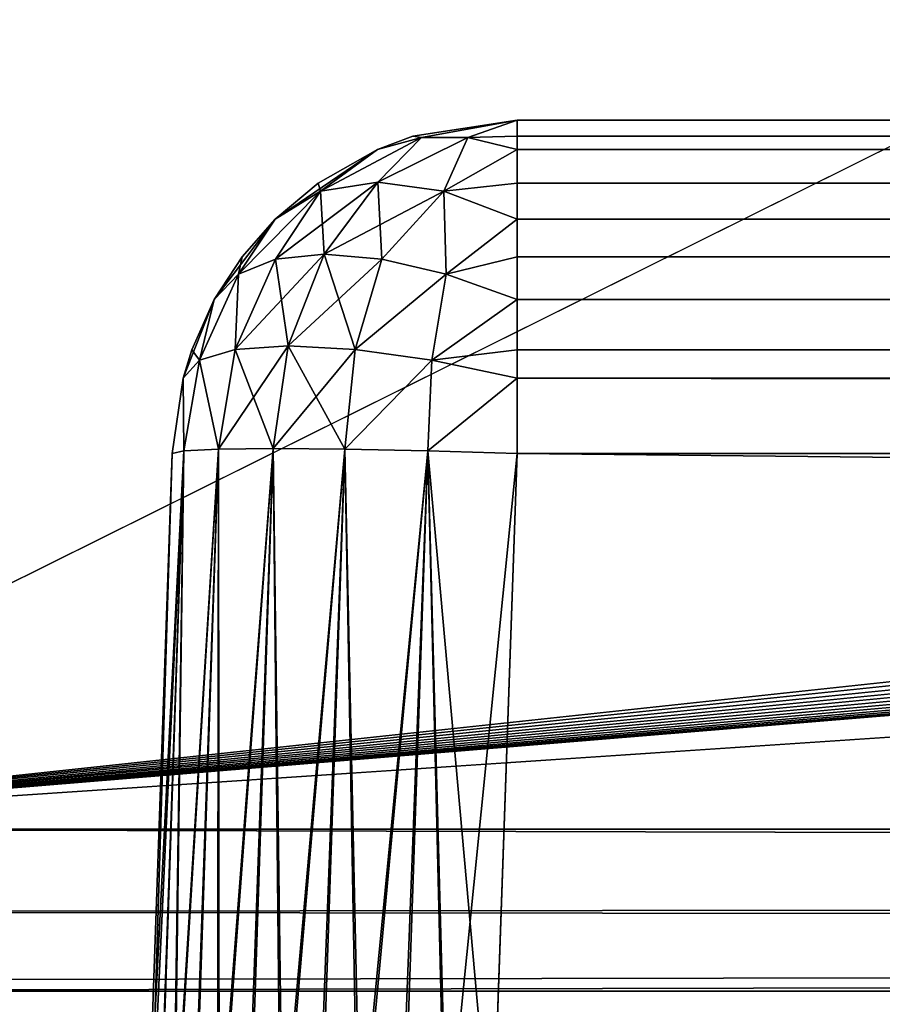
# Model space of a CAD drawing. Header units: millimetres. Extents: x -55 to 55, y -4 to 85.
# Tile 22 of 256: x -49.62 to -48.37, y -3.28 to -1.85. Entities that reach past the tile are written whole.
import ezdxf

# ---------------------------------------------------------------- set-up
doc = ezdxf.new("R2010")
doc.units = ezdxf.units.MM
doc.header["$LTSCALE"] = 116.785152
for name, color, linetype in [('1', 7, 'CONTINUOUS'), ('20', 7, 'CONTINUOUS'), ('22', 7, 'CONTINUOUS'), ('293', 7, 'CONTINUOUS'), ('296', 7, 'CONTINUOUS'), ('297', 7, 'CONTINUOUS'), ('298', 7, 'CONTINUOUS'), ('299', 7, 'CONTINUOUS'), ('303', 7, 'CONTINUOUS'), ('304', 7, 'CONTINUOUS'), ('31', 7, 'CONTINUOUS'), ('32', 7, 'CONTINUOUS'), ('33', 7, 'CONTINUOUS'), ('857', 7, 'CONTINUOUS'), ('867', 7, 'CONTINUOUS')]:
    doc.layers.add(name, color=color, linetype=linetype)

msp = doc.modelspace()

# ---------------------------------------------------------------- linework, layer by layer
at = {"layer": '1', "color": 7, "linetype": 'CONTINUOUS'}
for points in [[(-35.9038, -2, 38.1126), (-35.3553, -2, 38.1666), (-48.8973, -2, 48.8973), (-35.9038, -2, 38.1126)], [(-36.4312, -2, 37.9526), (-35.9038, -2, 38.1126), (-48.8973, -2, 48.8973), (-36.4312, -2, 37.9526)], [(-36.9173, -2, 37.6928), (-36.4312, -2, 37.9526), (-48.8973, -2, 48.8973), (-36.9173, -2, 37.6928)], [(-37.3433, -2, 37.3431), (-36.9173, -2, 37.6928), (-48.8973, -2, 48.8973), (-37.3433, -2, 37.3431)], [(-37.6929, -2, 36.9171), (-37.3433, -2, 37.3431), (-48.8973, -2, 48.8973), (-37.6929, -2, 36.9171)], [(-37.9527, -2, 36.431), (-37.6929, -2, 36.9171), (-48.8973, -2, 48.8973), (-37.9527, -2, 36.431)], [(-38.1126, -2, 35.9036), (-37.9527, -2, 36.431), (-48.8973, -2, 48.8973), (-38.1126, -2, 35.9036)], [(-35.3553, -2, 38.1666), (-34.8069, -2, 38.1126), (-48.8973, -2, 48.8973), (-35.3553, -2, 38.1666)], [(32.584, -2, 38.6579), (33.1996, -2, 39.089), (-48.8973, -2, 48.8973), (32.584, -2, 38.6579)], [(32.0526, -2, 38.1265), (32.584, -2, 38.6579), (-48.8973, -2, 48.8973), (32.0526, -2, 38.1265)], [(31.6216, -2, 37.5108), (32.0526, -2, 38.1265), (-48.8973, -2, 48.8973), (31.6216, -2, 37.5108)], [(31.304, -2, 36.8297), (31.6216, -2, 37.5108), (-48.8973, -2, 48.8973), (31.304, -2, 36.8297)], [(31.1095, -2, 36.1038), (31.304, -2, 36.8297), (-48.8973, -2, 48.8973), (31.1095, -2, 36.1038)], [(-38.1666, -2, 35.3553), (-38.1126, -2, 35.9036), (-48.8973, -2, 48.8973), (-38.1666, -2, 35.3553)], [(33.1996, -2, 39.089), (33.8808, -2, 39.4066), (-48.8973, -2, 48.8973), (33.1996, -2, 39.089)], [(35.3553, -2, 39.6666), (36.104, -2, 39.6011), (-48.8973, -2, 48.8973), (35.3553, -2, 39.6666)], [(-48.8973, -2, 48.8973), (36.104, -2, 39.6011), (48.8973, -2, 48.8973), (-48.8973, -2, 48.8973)], [(34.6067, -2, 39.6011), (35.3553, -2, 39.6666), (-48.8973, -2, 48.8973), (34.6067, -2, 39.6011)], [(33.8808, -2, 39.4066), (34.6067, -2, 39.6011), (-48.8973, -2, 48.8973), (33.8808, -2, 39.4066)], [(-34.2795, -2, 37.9526), (-33.7934, -2, 37.6928), (-48.8973, -2, 48.8973), (-34.2795, -2, 37.9526)], [(-33.7934, -2, 37.6928), (-2.8113, -2, 25), (-48.8973, -2, 48.8973), (-33.7934, -2, 37.6928)], [(-34.8069, -2, 38.1126), (-34.2795, -2, 37.9526), (-48.8973, -2, 48.8973), (-34.8069, -2, 38.1126)], [(-2.8113, -2, 25), (-2.7573, -2, 25.5483), (-48.8973, -2, 48.8973), (-2.8113, -2, 25)], [(0.5485, -2, 27.7572), (1.0759, -2, 27.5972), (-48.8973, -2, 48.8973), (0.5485, -2, 27.7572)], [(0, -2, 27.8113), (0.5485, -2, 27.7572), (-48.8973, -2, 48.8973), (0, -2, 27.8113)], [(-0.5485, -2, 27.7572), (0, -2, 27.8113), (-48.8973, -2, 48.8973), (-0.5485, -2, 27.7572)], [(-1.0759, -2, 27.5972), (-0.5485, -2, 27.7572), (-48.8973, -2, 48.8973), (-1.0759, -2, 27.5972)], [(-1.5619, -2, 27.3374), (-1.0759, -2, 27.5972), (-48.8973, -2, 48.8973), (-1.5619, -2, 27.3374)], [(-1.9879, -2, 26.9878), (-1.5619, -2, 27.3374), (-48.8973, -2, 48.8973), (-1.9879, -2, 26.9878)], [(-2.3376, -2, 26.5617), (-1.9879, -2, 26.9878), (-48.8973, -2, 48.8973), (-2.3376, -2, 26.5617)], [(-2.5973, -2, 26.0757), (-2.3376, -2, 26.5617), (-48.8973, -2, 48.8973), (-2.5973, -2, 26.0757)], [(-2.7573, -2, 25.5483), (-2.5973, -2, 26.0757), (-48.8973, -2, 48.8973), (-2.7573, -2, 25.5483)], [(-37.511, -2, -39.089), (-38.1267, -2, -38.6579), (-48.8973, -2, -48.8973), (-37.511, -2, -39.089)], [(-38.1267, -2, -38.6579), (-38.658, -2, -38.1265), (-48.8973, -2, -48.8973), (-38.1267, -2, -38.6579)], [(-38.658, -2, -38.1265), (-39.0891, -2, -37.5108), (-48.8973, -2, -48.8973), (-38.658, -2, -38.1265)], [(-39.0891, -2, -37.5108), (-39.4067, -2, -36.8297), (-48.8973, -2, -48.8973), (-39.0891, -2, -37.5108)], [(-39.6666, -2, -35.3553), (-39.6011, -2, -34.6069), (-48.8973, -2, 48.8973), (-39.6666, -2, -35.3553)], [(-39.6011, -2, -36.1038), (-39.6666, -2, -35.3553), (-48.8973, -2, 48.8973), (-39.6011, -2, -36.1038)], [(31.0441, -2, 35.3553), (31.1095, -2, 36.1038), (-48.8973, -2, 48.8973), (31.0441, -2, 35.3553)], [(1.0759, -2, 27.5972), (31.0441, -2, 35.3553), (-48.8973, -2, 48.8973), (1.0759, -2, 27.5972)], [(-39.0891, -2, -33.1998), (-38.658, -2, -32.5842), (-48.8973, -2, 48.8973), (-39.0891, -2, -33.1998)], [(-39.6011, -2, -36.1038), (-48.8973, -2, 48.8973), (-48.8973, -2, -48.8973), (-39.6011, -2, -36.1038)], [(-38.658, -2, -32.5842), (-38.1666, -2, 35.3553), (-48.8973, -2, 48.8973), (-38.658, -2, -32.5842)], [(-39.4067, -2, -33.881), (-39.0891, -2, -33.1998), (-48.8973, -2, 48.8973), (-39.4067, -2, -33.881)], [(-39.4067, -2, -36.8297), (-39.6011, -2, -36.1038), (-48.8973, -2, -48.8973), (-39.4067, -2, -36.8297)], [(-39.6011, -2, -34.6069), (-39.4067, -2, -33.881), (-48.8973, -2, 48.8973), (-39.6011, -2, -34.6069)], [(48.8973, -2, -48.8973), (-36.104, -2, -39.6011), (-48.8973, -2, -48.8973), (48.8973, -2, -48.8973)], [(-36.104, -2, -39.6011), (-36.8299, -2, -39.4066), (-48.8973, -2, -48.8973), (-36.104, -2, -39.6011)], [(-36.8299, -2, -39.4066), (-37.511, -2, -39.089), (-48.8973, -2, -48.8973), (-36.8299, -2, -39.4066)]]:
    msp.add_3dface(points, dxfattribs=at)
at = {"layer": '20', "color": 7, "linetype": 'CONTINUOUS'}
for points in [[(-50.9201, 18.8461, 51.9198), (-50.3474, -3.0262, 51.347), (-6.3066, 18.8461, 51.9198), (-50.9201, 18.8461, 51.9198)], [(-6.3066, 18.8461, 51.9198), (-50.3474, -3.0262, 51.347), (-6.2909, 1.6954, 51.4707), (-6.3066, 18.8461, 51.9198)], [(-6.2909, 1.6954, 51.4707), (-50.3474, -3.0262, 51.347), (-6.2823, 1.566, 51.4673), (-6.2909, 1.6954, 51.4707)], [(-6.2823, 1.566, 51.4673), (-50.3474, -3.0262, 51.347), (-6.2568, 1.4377, 51.4639), (-6.2823, 1.566, 51.4673)], [(-6.2568, 1.4377, 51.4639), (-50.3474, -3.0262, 51.347), (-6.2147, 1.3137, 51.4607), (-6.2568, 1.4377, 51.4639)], [(-6.2147, 1.3137, 51.4607), (-50.3474, -3.0262, 51.347), (-6.1568, 1.1964, 51.4576), (-6.2147, 1.3137, 51.4607)], [(-6.1568, 1.1964, 51.4576), (-50.3474, -3.0262, 51.347), (-6.0841, 1.0878, 51.4548), (-6.1568, 1.1964, 51.4576)], [(-6.0841, 1.0878, 51.4548), (-50.3474, -3.0262, 51.347), (-5.9978, 0.9895, 51.4522), (-6.0841, 1.0878, 51.4548)], [(-5.9978, 0.9895, 51.4522), (-50.3474, -3.0262, 51.347), (-5.8993, 0.9033, 51.4499), (-5.9978, 0.9895, 51.4522)], [(-5.8993, 0.9033, 51.4499), (-50.3474, -3.0262, 51.347), (-5.7905, 0.8307, 51.448), (-5.8993, 0.9033, 51.4499)], [(-5.7905, 0.8307, 51.448), (-50.3474, -3.0262, 51.347), (-5.6731, 0.7729, 51.4465), (-5.7905, 0.8307, 51.448)], [(-5.6731, 0.7729, 51.4465), (-50.3474, -3.0262, 51.347), (-5.5489, 0.7309, 51.4454), (-5.6731, 0.7729, 51.4465)], [(-5.5489, 0.7309, 51.4454), (-50.3474, -3.0262, 51.347), (-5.4204, 0.7054, 51.4448), (-5.5489, 0.7309, 51.4454)], [(-50.3474, -3.0262, 51.347), (50.3474, -3.0262, 51.347), (-5.4204, 0.7054, 51.4448), (-50.3474, -3.0262, 51.347)]]:
    msp.add_3dface(points, dxfattribs=at)
at = {"layer": '22', "color": 7, "linetype": 'CONTINUOUS'}
for points in [[(-50.3474, -3.0262, -51.347), (-50.9201, 18.8461, -51.9198), (-6.3066, 18.8461, -51.9198), (-50.3474, -3.0262, -51.347)], [(-6.2909, 1.6954, -51.4707), (-50.3474, -3.0262, -51.347), (-6.3066, 18.8461, -51.9198), (-6.2909, 1.6954, -51.4707)], [(-6.2823, 1.5659, -51.4673), (-50.3474, -3.0262, -51.347), (-6.2909, 1.6954, -51.4707), (-6.2823, 1.5659, -51.4673)], [(-6.2568, 1.4376, -51.4639), (-50.3474, -3.0262, -51.347), (-6.2823, 1.5659, -51.4673), (-6.2568, 1.4376, -51.4639)], [(-6.2146, 1.3136, -51.4607), (-50.3474, -3.0262, -51.347), (-6.2568, 1.4376, -51.4639), (-6.2146, 1.3136, -51.4607)], [(-6.1567, 1.1964, -51.4576), (-50.3474, -3.0262, -51.347), (-6.2146, 1.3136, -51.4607), (-6.1567, 1.1964, -51.4576)], [(-6.0841, 1.0878, -51.4548), (-50.3474, -3.0262, -51.347), (-6.1567, 1.1964, -51.4576), (-6.0841, 1.0878, -51.4548)], [(-5.9977, 0.9894, -51.4522), (-50.3474, -3.0262, -51.347), (-6.0841, 1.0878, -51.4548), (-5.9977, 0.9894, -51.4522)], [(-5.8992, 0.9032, -51.4499), (-50.3474, -3.0262, -51.347), (-5.9977, 0.9894, -51.4522), (-5.8992, 0.9032, -51.4499)], [(-5.7904, 0.8307, -51.448), (-50.3474, -3.0262, -51.347), (-5.8992, 0.9032, -51.4499), (-5.7904, 0.8307, -51.448)], [(-5.673, 0.7729, -51.4465), (-50.3474, -3.0262, -51.347), (-5.7904, 0.8307, -51.448), (-5.673, 0.7729, -51.4465)], [(-5.5488, 0.7308, -51.4454), (-50.3474, -3.0262, -51.347), (-5.673, 0.7729, -51.4465), (-5.5488, 0.7308, -51.4454)], [(-5.4203, 0.7054, -51.4448), (-50.3474, -3.0262, -51.347), (-5.5488, 0.7308, -51.4454), (-5.4203, 0.7054, -51.4448)], [(50.3474, -3.0262, -51.347), (-50.3474, -3.0262, -51.347), (5.4204, 0.7054, -51.4448), (50.3474, -3.0262, -51.347)], [(5.4204, 0.7054, -51.4448), (-50.3474, -3.0262, -51.347), (5.2906, 0.6969, -51.4445), (5.4204, 0.7054, -51.4448)], [(-5.2906, 0.6969, -51.4445), (-50.3474, -3.0262, -51.347), (-5.4203, 0.7054, -51.4448), (-5.2906, 0.6969, -51.4445)], [(5.2906, 0.6969, -51.4445), (-50.3474, -3.0262, -51.347), (-5.2906, 0.6969, -51.4445), (5.2906, 0.6969, -51.4445)]]:
    msp.add_3dface(points, dxfattribs=at)
at = {"layer": '293', "color": 7, "linetype": 'CONTINUOUS'}
for points in [[(-49.397, -2.4826, -48.8973), (-49.4286, -3.5197, -49.0016), (-49.3799, -2.4786, -49.0265), (-49.397, -2.4826, -48.8973)], [(-49.4286, -3.5197, -49.0016), (-49.4152, -3.5215, -49.0668), (-49.3799, -2.4786, -49.0265), (-49.4286, -3.5197, -49.0016)], [(-49.4152, -3.5215, -49.0668), (-49.3939, -3.5229, -49.1282), (-49.3799, -2.4786, -49.0265), (-49.4152, -3.5215, -49.0668)], [(-49.3939, -3.5229, -49.1282), (-49.3649, -3.5239, -49.1863), (-49.3299, -2.4762, -49.147), (-49.3939, -3.5229, -49.1282)], [(-49.3799, -2.4786, -49.0265), (-49.3939, -3.5229, -49.1282), (-49.3299, -2.4762, -49.147), (-49.3799, -2.4786, -49.0265)], [(-49.3649, -3.5239, -49.1863), (-49.3286, -3.5245, -49.24), (-49.3299, -2.4762, -49.147), (-49.3649, -3.5239, -49.1863)], [(-49.3299, -2.4762, -49.147), (-49.3286, -3.5245, -49.24), (-49.2504, -2.4753, -49.2504), (-49.3299, -2.4762, -49.147)], [(-49.3286, -3.5245, -49.24), (-49.2856, -3.5247, -49.2886), (-49.2504, -2.4753, -49.2504), (-49.3286, -3.5245, -49.24)], [(-49.2856, -3.5247, -49.2886), (-49.2366, -3.5244, -49.3312), (-49.2504, -2.4753, -49.2504), (-49.2856, -3.5247, -49.2886)], [(-49.2504, -2.4753, -49.2504), (-49.2366, -3.5244, -49.3312), (-49.147, -2.4762, -49.3299), (-49.2504, -2.4753, -49.2504)], [(-49.2366, -3.5244, -49.3312), (-49.1825, -3.5238, -49.3671), (-49.147, -2.4762, -49.3299), (-49.2366, -3.5244, -49.3312)], [(-49.1825, -3.5238, -49.3671), (-49.1242, -3.5228, -49.3956), (-49.147, -2.4762, -49.3299), (-49.1825, -3.5238, -49.3671)], [(-49.147, -2.4762, -49.3299), (-49.1242, -3.5228, -49.3956), (-49.0265, -2.4786, -49.3799), (-49.147, -2.4762, -49.3299)], [(-49.1242, -3.5228, -49.3956), (-49.0626, -3.5214, -49.4163), (-49.0265, -2.4786, -49.3799), (-49.1242, -3.5228, -49.3956)], [(-49.0626, -3.5214, -49.4163), (-48.9989, -3.5196, -49.4289), (-49.0265, -2.4786, -49.3799), (-49.0626, -3.5214, -49.4163)], [(-48.9335, -3.5174, -49.4331), (-48.8973, -2.4826, -49.397), (-49.0265, -2.4786, -49.3799), (-48.9335, -3.5174, -49.4331)], [(-48.9989, -3.5196, -49.4289), (-48.9335, -3.5174, -49.4331), (-49.0265, -2.4786, -49.3799), (-48.9989, -3.5196, -49.4289)], [(-49.397, -2.4826, -48.8973), (-49.4331, -3.5174, -48.9335), (-49.4286, -3.5197, -49.0016), (-49.397, -2.4826, -48.8973)]]:
    msp.add_3dface(points, dxfattribs=at)
at = {"layer": '296', "color": 7, "linetype": 'CONTINUOUS'}
for points in [[(-49.4289, -3.5196, 48.9989), (-49.4331, -3.5174, 48.9335), (-49.3799, -2.4786, 49.0265), (-49.4289, -3.5196, 48.9989)], [(-49.4331, -3.5174, 48.9335), (-49.397, -2.4826, 48.8973), (-49.3799, -2.4786, 49.0265), (-49.4331, -3.5174, 48.9335)], [(-49.4163, -3.5214, 49.0626), (-49.4289, -3.5196, 48.9989), (-49.3799, -2.4786, 49.0265), (-49.4163, -3.5214, 49.0626)], [(-49.3956, -3.5228, 49.1242), (-49.4163, -3.5214, 49.0626), (-49.3799, -2.4786, 49.0265), (-49.3956, -3.5228, 49.1242)], [(-49.3299, -2.4762, 49.147), (-49.3956, -3.5228, 49.1242), (-49.3799, -2.4786, 49.0265), (-49.3299, -2.4762, 49.147)], [(-49.3671, -3.5238, 49.1825), (-49.3956, -3.5228, 49.1242), (-49.3299, -2.4762, 49.147), (-49.3671, -3.5238, 49.1825)], [(-49.3312, -3.5244, 49.2366), (-49.3671, -3.5238, 49.1825), (-49.3299, -2.4762, 49.147), (-49.3312, -3.5244, 49.2366)], [(-49.2504, -2.4753, 49.2504), (-49.3312, -3.5244, 49.2366), (-49.3299, -2.4762, 49.147), (-49.2504, -2.4753, 49.2504)], [(-49.2886, -3.5247, 49.2856), (-49.3312, -3.5244, 49.2366), (-49.2504, -2.4753, 49.2504), (-49.2886, -3.5247, 49.2856)], [(-49.24, -3.5245, 49.3286), (-49.2886, -3.5247, 49.2856), (-49.2504, -2.4753, 49.2504), (-49.24, -3.5245, 49.3286)], [(-49.147, -2.4762, 49.3299), (-49.24, -3.5245, 49.3286), (-49.2504, -2.4753, 49.2504), (-49.147, -2.4762, 49.3299)], [(-49.1863, -3.5239, 49.3649), (-49.24, -3.5245, 49.3286), (-49.147, -2.4762, 49.3299), (-49.1863, -3.5239, 49.3649)], [(-49.1282, -3.5229, 49.3939), (-49.1863, -3.5239, 49.3649), (-49.147, -2.4762, 49.3299), (-49.1282, -3.5229, 49.3939)], [(-49.0265, -2.4786, 49.3799), (-49.1282, -3.5229, 49.3939), (-49.147, -2.4762, 49.3299), (-49.0265, -2.4786, 49.3799)], [(-49.0668, -3.5215, 49.4152), (-49.1282, -3.5229, 49.3939), (-49.0265, -2.4786, 49.3799), (-49.0668, -3.5215, 49.4152)], [(-49.0016, -3.5197, 49.4286), (-49.0668, -3.5215, 49.4152), (-49.0265, -2.4786, 49.3799), (-49.0016, -3.5197, 49.4286)], [(-48.8973, -2.4826, 49.397), (-49.0016, -3.5197, 49.4286), (-49.0265, -2.4786, 49.3799), (-48.8973, -2.4826, 49.397)], [(-48.8973, -2.4826, 49.397), (-48.9335, -3.5174, 49.4331), (-49.0016, -3.5197, 49.4286), (-48.8973, -2.4826, 49.397)]]:
    msp.add_3dface(points, dxfattribs=at)
at = {"layer": '297', "color": 7, "linetype": 'CONTINUOUS'}
for points in [[(-48.8973, -2, -48.8973), (-48.8973, -2, 48.8973), (-49.0485, -2.0234, 48.8973), (-48.8973, -2, -48.8973)], [(-48.8973, -2, -48.8973), (-49.0485, -2.0234, 48.8973), (-49.0485, -2.0234, -48.8973), (-48.8973, -2, -48.8973)], [(-49.0995, -2.0427, 48.8973), (-49.0995, -2.0427, -48.8973), (-49.0485, -2.0234, -48.8973), (-49.0995, -2.0427, 48.8973)], [(-49.0485, -2.0234, 48.8973), (-49.0995, -2.0427, 48.8973), (-49.0485, -2.0234, -48.8973), (-49.0485, -2.0234, 48.8973)], [(-49.0995, -2.0427, -48.8973), (-49.1855, -2.0914, 48.8973), (-49.1855, -2.0914, -48.8973), (-49.0995, -2.0427, -48.8973)], [(-49.0995, -2.0427, 48.8973), (-49.1855, -2.0914, 48.8973), (-49.0995, -2.0427, -48.8973), (-49.0995, -2.0427, 48.8973)], [(-49.1855, -2.0914, -48.8973), (-49.2479, -2.1435, 48.8973), (-49.2479, -2.1435, -48.8973), (-49.1855, -2.0914, -48.8973)], [(-49.1855, -2.0914, 48.8973), (-49.2479, -2.1435, 48.8973), (-49.1855, -2.0914, -48.8973), (-49.1855, -2.0914, 48.8973)], [(-49.2479, -2.1435, 48.8973), (-49.2956, -2.1977, 48.8973), (-49.2479, -2.1435, -48.8973), (-49.2479, -2.1435, 48.8973)], [(-49.2479, -2.1435, -48.8973), (-49.2956, -2.1977, 48.8973), (-49.2956, -2.1977, -48.8973), (-49.2479, -2.1435, -48.8973)], [(-49.2956, -2.1977, 48.8973), (-49.3358, -2.2598, 48.8973), (-49.2956, -2.1977, -48.8973), (-49.2956, -2.1977, 48.8973)], [(-49.2956, -2.1977, -48.8973), (-49.3358, -2.2598, 48.8973), (-49.3358, -2.2598, -48.8973), (-49.2956, -2.1977, -48.8973)], [(-49.3358, -2.2598, -48.8973), (-49.3684, -2.3323, 48.8973), (-49.3684, -2.3323, -48.8973), (-49.3358, -2.2598, -48.8973)], [(-49.3358, -2.2598, 48.8973), (-49.3684, -2.3323, 48.8973), (-49.3358, -2.2598, -48.8973), (-49.3358, -2.2598, 48.8973)], [(-49.3684, -2.3323, 48.8973), (-49.3811, -2.3737, 48.8973), (-49.3684, -2.3323, -48.8973), (-49.3684, -2.3323, 48.8973)], [(-49.3811, -2.3737, 48.8973), (-49.3811, -2.3737, -48.8973), (-49.3684, -2.3323, -48.8973), (-49.3811, -2.3737, 48.8973)], [(-49.397, -2.4826, 48.8973), (-49.397, -2.4826, -48.8973), (-49.3811, -2.3737, -48.8973), (-49.397, -2.4826, 48.8973)], [(-49.3811, -2.3737, 48.8973), (-49.397, -2.4826, 48.8973), (-49.3811, -2.3737, -48.8973), (-49.3811, -2.3737, 48.8973)]]:
    msp.add_3dface(points, dxfattribs=at)
at = {"layer": '298', "color": 7, "linetype": 'CONTINUOUS'}
for points in [[(-49.036, -2.025, -48.9689), (-48.8973, -2, -48.8973), (-49.0485, -2.0234, -48.8973), (-49.036, -2.025, -48.9689)], [(-48.9689, -2.025, -49.036), (-48.8973, -2, -48.8973), (-49.036, -2.025, -48.9689), (-48.9689, -2.025, -49.036)], [(-48.8973, -2.0234, -49.0485), (-48.8973, -2, -48.8973), (-48.9689, -2.025, -49.036), (-48.8973, -2.0234, -49.0485)], [(-49.0995, -2.0427, -48.8973), (-49.036, -2.025, -48.9689), (-49.0485, -2.0234, -48.8973), (-49.0995, -2.0427, -48.8973)], [(-48.8973, -2.0427, -49.0995), (-48.8973, -2.0234, -49.0485), (-48.9689, -2.025, -49.036), (-48.8973, -2.0427, -49.0995)], [(-49.036, -2.025, -48.9689), (-49.0995, -2.0427, -48.8973), (-49.1819, -2.1029, -49.0035), (-49.036, -2.025, -48.9689)], [(-49.0993, -2.0896, -49.0993), (-49.036, -2.025, -48.9689), (-49.1819, -2.1029, -49.0035), (-49.0993, -2.0896, -49.0993)], [(-48.9689, -2.025, -49.036), (-49.036, -2.025, -48.9689), (-49.0993, -2.0896, -49.0993), (-48.9689, -2.025, -49.036)], [(-49.0035, -2.1029, -49.1819), (-48.9689, -2.025, -49.036), (-49.0993, -2.0896, -49.0993), (-49.0035, -2.1029, -49.1819)], [(-48.8973, -2.0427, -49.0995), (-48.9689, -2.025, -49.036), (-49.0035, -2.1029, -49.1819), (-48.8973, -2.0427, -49.0995)], [(-49.0995, -2.0427, -48.8973), (-49.1855, -2.0914, -48.8973), (-49.1819, -2.1029, -49.0035), (-49.0995, -2.0427, -48.8973)], [(-48.8973, -2.1435, -49.2479), (-48.8973, -2.0427, -49.0995), (-49.0035, -2.1029, -49.1819), (-48.8973, -2.1435, -49.2479)], [(-48.8973, -2.1435, -49.2479), (-48.8973, -2.0914, -49.1855), (-48.8973, -2.0427, -49.0995), (-48.8973, -2.1435, -49.2479)], [(-49.1819, -2.1029, -49.0035), (-49.1855, -2.0914, -48.8973), (-49.2479, -2.1435, -48.8973), (-49.1819, -2.1029, -49.0035)], [(-49.0993, -2.0896, -49.0993), (-49.1819, -2.1029, -49.0035), (-49.177, -2.1941, -49.177), (-49.0993, -2.0896, -49.0993)], [(-49.0933, -2.2015, -49.2473), (-49.0993, -2.0896, -49.0993), (-49.177, -2.1941, -49.177), (-49.0933, -2.2015, -49.2473)], [(-49.0035, -2.1029, -49.1819), (-49.0993, -2.0896, -49.0993), (-49.0933, -2.2015, -49.2473), (-49.0035, -2.1029, -49.1819)], [(-49.2473, -2.2015, -49.0933), (-49.1819, -2.1029, -49.0035), (-49.3007, -2.2231, -49.0003), (-49.2473, -2.2015, -49.0933)], [(-49.1819, -2.1029, -49.0035), (-49.2479, -2.1435, -48.8973), (-49.3007, -2.2231, -49.0003), (-49.1819, -2.1029, -49.0035)], [(-49.177, -2.1941, -49.177), (-49.1819, -2.1029, -49.0035), (-49.2473, -2.2015, -49.0933), (-49.177, -2.1941, -49.177)], [(-49.0003, -2.2231, -49.3007), (-49.0035, -2.1029, -49.1819), (-49.0933, -2.2015, -49.2473), (-49.0003, -2.2231, -49.3007)], [(-48.8973, -2.1435, -49.2479), (-49.0035, -2.1029, -49.1819), (-49.0003, -2.2231, -49.3007), (-48.8973, -2.1435, -49.2479)], [(-49.2479, -2.1435, -48.8973), (-49.2956, -2.1977, -48.8973), (-49.3007, -2.2231, -49.0003), (-49.2479, -2.1435, -48.8973)], [(-48.8973, -2.2598, -49.3358), (-48.8973, -2.1435, -49.2479), (-49.0003, -2.2231, -49.3007), (-48.8973, -2.2598, -49.3358)], [(-48.8973, -2.2598, -49.3358), (-48.8973, -2.1977, -49.2956), (-48.8973, -2.1435, -49.2479), (-48.8973, -2.2598, -49.3358)], [(-49.229, -2.3268, -49.229), (-49.177, -2.1941, -49.177), (-49.2473, -2.2015, -49.0933), (-49.229, -2.3268, -49.229)], [(-49.229, -2.3268, -49.229), (-49.132, -2.3321, -49.3056), (-49.177, -2.1941, -49.177), (-49.229, -2.3268, -49.229)], [(-49.132, -2.3321, -49.3056), (-49.0933, -2.2015, -49.2473), (-49.177, -2.1941, -49.177), (-49.132, -2.3321, -49.3056)], [(-49.3007, -2.2231, -49.0003), (-49.2956, -2.1977, -48.8973), (-49.3358, -2.2598, -48.8973), (-49.3007, -2.2231, -49.0003)], [(-49.3056, -2.3321, -49.132), (-49.229, -2.3268, -49.229), (-49.2473, -2.2015, -49.0933), (-49.3056, -2.3321, -49.132)], [(-49.3056, -2.3321, -49.132), (-49.2473, -2.2015, -49.0933), (-49.3007, -2.2231, -49.0003), (-49.3056, -2.3321, -49.132)], [(-49.132, -2.3321, -49.3056), (-49.0003, -2.2231, -49.3007), (-49.0933, -2.2015, -49.2473), (-49.132, -2.3321, -49.3056)], [(-49.3573, -2.3477, -49.0207), (-49.3056, -2.3321, -49.132), (-49.3007, -2.2231, -49.0003), (-49.3573, -2.3477, -49.0207)], [(-49.3573, -2.3477, -49.0207), (-49.3007, -2.2231, -49.0003), (-49.3358, -2.2598, -48.8973), (-49.3573, -2.3477, -49.0207)], [(-49.132, -2.3321, -49.3056), (-49.0207, -2.3477, -49.3573), (-49.0003, -2.2231, -49.3007), (-49.132, -2.3321, -49.3056)], [(-49.0207, -2.3477, -49.3573), (-48.8973, -2.2598, -49.3358), (-49.0003, -2.2231, -49.3007), (-49.0207, -2.3477, -49.3573)], [(-49.3573, -2.3477, -49.0207), (-49.3358, -2.2598, -48.8973), (-49.3684, -2.3323, -48.8973), (-49.3573, -2.3477, -49.0207)], [(-48.8973, -2.3737, -49.3811), (-48.8973, -2.2598, -49.3358), (-49.0207, -2.3477, -49.3573), (-48.8973, -2.3737, -49.3811)], [(-48.8973, -2.3737, -49.3811), (-48.8973, -2.3323, -49.3684), (-48.8973, -2.2598, -49.3358), (-48.8973, -2.3737, -49.3811)], [(-49.3811, -2.3737, -48.8973), (-49.3573, -2.3477, -49.0207), (-49.3684, -2.3323, -48.8973), (-49.3811, -2.3737, -48.8973)], [(-49.3573, -2.3477, -49.0207), (-49.3299, -2.4762, -49.147), (-49.3056, -2.3321, -49.132), (-49.3573, -2.3477, -49.0207)], [(-49.3299, -2.4762, -49.147), (-49.2504, -2.4753, -49.2504), (-49.3056, -2.3321, -49.132), (-49.3299, -2.4762, -49.147)], [(-49.3056, -2.3321, -49.132), (-49.2504, -2.4753, -49.2504), (-49.229, -2.3268, -49.229), (-49.3056, -2.3321, -49.132)], [(-49.2504, -2.4753, -49.2504), (-49.147, -2.4762, -49.3299), (-49.229, -2.3268, -49.229), (-49.2504, -2.4753, -49.2504)], [(-49.229, -2.3268, -49.229), (-49.147, -2.4762, -49.3299), (-49.132, -2.3321, -49.3056), (-49.229, -2.3268, -49.229)], [(-49.132, -2.3321, -49.3056), (-49.147, -2.4762, -49.3299), (-49.0207, -2.3477, -49.3573), (-49.132, -2.3321, -49.3056)], [(-49.3811, -2.3737, -48.8973), (-49.3799, -2.4786, -49.0265), (-49.3573, -2.3477, -49.0207), (-49.3811, -2.3737, -48.8973)], [(-49.3799, -2.4786, -49.0265), (-49.3299, -2.4762, -49.147), (-49.3573, -2.3477, -49.0207), (-49.3799, -2.4786, -49.0265)], [(-49.147, -2.4762, -49.3299), (-49.0265, -2.4786, -49.3799), (-49.0207, -2.3477, -49.3573), (-49.147, -2.4762, -49.3299)], [(-49.0265, -2.4786, -49.3799), (-48.8973, -2.3737, -49.3811), (-49.0207, -2.3477, -49.3573), (-49.0265, -2.4786, -49.3799)], [(-49.397, -2.4826, -48.8973), (-49.3799, -2.4786, -49.0265), (-49.3811, -2.3737, -48.8973), (-49.397, -2.4826, -48.8973)], [(-49.0265, -2.4786, -49.3799), (-48.8973, -2.4826, -49.397), (-48.8973, -2.3737, -49.3811), (-49.0265, -2.4786, -49.3799)]]:
    msp.add_3dface(points, dxfattribs=at)
at = {"layer": '299', "color": 7, "linetype": 'CONTINUOUS'}
for points in [[(48.8973, -2.0234, -49.0485), (48.8973, -2, -48.8973), (-48.8973, -2.0234, -49.0485), (48.8973, -2.0234, -49.0485)], [(48.8973, -2, -48.8973), (-48.8973, -2, -48.8973), (-48.8973, -2.0234, -49.0485), (48.8973, -2, -48.8973)], [(48.8973, -2.0427, -49.0995), (48.8973, -2.0234, -49.0485), (-48.8973, -2.0427, -49.0995), (48.8973, -2.0427, -49.0995)], [(-48.8973, -2.0427, -49.0995), (48.8973, -2.0234, -49.0485), (-48.8973, -2.0234, -49.0485), (-48.8973, -2.0427, -49.0995)], [(48.8973, -2.0914, -49.1855), (48.8973, -2.0427, -49.0995), (-48.8973, -2.0914, -49.1855), (48.8973, -2.0914, -49.1855)], [(-48.8973, -2.0914, -49.1855), (48.8973, -2.0427, -49.0995), (-48.8973, -2.0427, -49.0995), (-48.8973, -2.0914, -49.1855)], [(48.8973, -2.1435, -49.2479), (48.8973, -2.0914, -49.1855), (-48.8973, -2.1435, -49.2479), (48.8973, -2.1435, -49.2479)], [(-48.8973, -2.1435, -49.2479), (48.8973, -2.0914, -49.1855), (-48.8973, -2.0914, -49.1855), (-48.8973, -2.1435, -49.2479)], [(48.8973, -2.1977, -49.2956), (48.8973, -2.1435, -49.2479), (-48.8973, -2.1977, -49.2956), (48.8973, -2.1977, -49.2956)], [(-48.8973, -2.1977, -49.2956), (48.8973, -2.1435, -49.2479), (-48.8973, -2.1435, -49.2479), (-48.8973, -2.1977, -49.2956)], [(-48.8973, -2.2598, -49.3358), (48.8973, -2.1977, -49.2956), (-48.8973, -2.1977, -49.2956), (-48.8973, -2.2598, -49.3358)], [(48.8973, -2.2598, -49.3358), (48.8973, -2.1977, -49.2956), (-48.8973, -2.2598, -49.3358), (48.8973, -2.2598, -49.3358)], [(48.8973, -2.3323, -49.3684), (48.8973, -2.2598, -49.3358), (-48.8973, -2.3323, -49.3684), (48.8973, -2.3323, -49.3684)], [(-48.8973, -2.3323, -49.3684), (48.8973, -2.2598, -49.3358), (-48.8973, -2.2598, -49.3358), (-48.8973, -2.3323, -49.3684)], [(-48.8973, -2.3737, -49.3811), (48.8973, -2.3323, -49.3684), (-48.8973, -2.3323, -49.3684), (-48.8973, -2.3737, -49.3811)], [(48.8973, -2.3737, -49.3811), (48.8973, -2.3323, -49.3684), (-48.8973, -2.3737, -49.3811), (48.8973, -2.3737, -49.3811)], [(-48.8973, -2.4826, -49.397), (48.8973, -2.4826, -49.397), (48.8973, -2.3737, -49.3811), (-48.8973, -2.4826, -49.397)], [(-48.8973, -2.4826, -49.397), (48.8973, -2.3737, -49.3811), (-48.8973, -2.3737, -49.3811), (-48.8973, -2.4826, -49.397)]]:
    msp.add_3dface(points, dxfattribs=at)
at = {"layer": '303', "color": 7, "linetype": 'CONTINUOUS'}
for points in [[(-48.8973, -2.0234, 49.0485), (-48.8973, -2, 48.8973), (48.8973, -2.0234, 49.0485), (-48.8973, -2.0234, 49.0485)], [(-48.8973, -2, 48.8973), (48.8973, -2, 48.8973), (48.8973, -2.0234, 49.0485), (-48.8973, -2, 48.8973)], [(48.8973, -2.0427, 49.0995), (-48.8973, -2.0234, 49.0485), (48.8973, -2.0234, 49.0485), (48.8973, -2.0427, 49.0995)], [(-48.8973, -2.0427, 49.0995), (-48.8973, -2.0234, 49.0485), (48.8973, -2.0427, 49.0995), (-48.8973, -2.0427, 49.0995)], [(48.8973, -2.0914, 49.1855), (-48.8973, -2.0427, 49.0995), (48.8973, -2.0427, 49.0995), (48.8973, -2.0914, 49.1855)], [(-48.8973, -2.0914, 49.1855), (-48.8973, -2.0427, 49.0995), (48.8973, -2.0914, 49.1855), (-48.8973, -2.0914, 49.1855)], [(48.8973, -2.1435, 49.2479), (-48.8973, -2.0914, 49.1855), (48.8973, -2.0914, 49.1855), (48.8973, -2.1435, 49.2479)], [(-48.8973, -2.1435, 49.2479), (-48.8973, -2.0914, 49.1855), (48.8973, -2.1435, 49.2479), (-48.8973, -2.1435, 49.2479)], [(-48.8973, -2.1977, 49.2956), (-48.8973, -2.1435, 49.2479), (48.8973, -2.1977, 49.2956), (-48.8973, -2.1977, 49.2956)], [(48.8973, -2.1977, 49.2956), (-48.8973, -2.1435, 49.2479), (48.8973, -2.1435, 49.2479), (48.8973, -2.1977, 49.2956)], [(-48.8973, -2.2598, 49.3358), (-48.8973, -2.1977, 49.2956), (48.8973, -2.2598, 49.3358), (-48.8973, -2.2598, 49.3358)], [(48.8973, -2.2598, 49.3358), (-48.8973, -2.1977, 49.2956), (48.8973, -2.1977, 49.2956), (48.8973, -2.2598, 49.3358)], [(48.8973, -2.3323, 49.3684), (-48.8973, -2.2598, 49.3358), (48.8973, -2.2598, 49.3358), (48.8973, -2.3323, 49.3684)], [(-48.8973, -2.3323, 49.3684), (-48.8973, -2.2598, 49.3358), (48.8973, -2.3323, 49.3684), (-48.8973, -2.3323, 49.3684)], [(48.8973, -2.3737, 49.3811), (-48.8973, -2.3323, 49.3684), (48.8973, -2.3323, 49.3684), (48.8973, -2.3737, 49.3811)], [(-48.8973, -2.3737, 49.3811), (-48.8973, -2.3323, 49.3684), (48.8973, -2.3737, 49.3811), (-48.8973, -2.3737, 49.3811)], [(48.8973, -2.4826, 49.397), (-48.8973, -2.4826, 49.397), (-48.8973, -2.3737, 49.3811), (48.8973, -2.4826, 49.397)], [(48.8973, -2.4826, 49.397), (-48.8973, -2.3737, 49.3811), (48.8973, -2.3737, 49.3811), (48.8973, -2.4826, 49.397)]]:
    msp.add_3dface(points, dxfattribs=at)
at = {"layer": '304', "color": 7, "linetype": 'CONTINUOUS'}
for points in [[(-49.0485, -2.0234, 48.8973), (-48.8973, -2, 48.8973), (-49.036, -2.025, 48.9689), (-49.0485, -2.0234, 48.8973)], [(-49.036, -2.025, 48.9689), (-48.8973, -2, 48.8973), (-48.9689, -2.025, 49.036), (-49.036, -2.025, 48.9689)], [(-48.9689, -2.025, 49.036), (-48.8973, -2, 48.8973), (-48.8973, -2.0234, 49.0485), (-48.9689, -2.025, 49.036)], [(-49.0995, -2.0427, 48.8973), (-49.0485, -2.0234, 48.8973), (-49.036, -2.025, 48.9689), (-49.0995, -2.0427, 48.8973)], [(-48.8973, -2.0427, 49.0995), (-48.9689, -2.025, 49.036), (-48.8973, -2.0234, 49.0485), (-48.8973, -2.0427, 49.0995)], [(-49.0995, -2.0427, 48.8973), (-49.036, -2.025, 48.9689), (-49.1819, -2.1029, 49.0035), (-49.0995, -2.0427, 48.8973)], [(-49.1819, -2.1029, 49.0035), (-49.036, -2.025, 48.9689), (-49.0993, -2.0896, 49.0993), (-49.1819, -2.1029, 49.0035)], [(-49.0993, -2.0896, 49.0993), (-48.9689, -2.025, 49.036), (-49.0035, -2.1029, 49.1819), (-49.0993, -2.0896, 49.0993)], [(-49.036, -2.025, 48.9689), (-48.9689, -2.025, 49.036), (-49.0993, -2.0896, 49.0993), (-49.036, -2.025, 48.9689)], [(-48.9689, -2.025, 49.036), (-48.8973, -2.0427, 49.0995), (-49.0035, -2.1029, 49.1819), (-48.9689, -2.025, 49.036)], [(-49.1855, -2.0914, 48.8973), (-49.0995, -2.0427, 48.8973), (-49.2479, -2.1435, 48.8973), (-49.1855, -2.0914, 48.8973)], [(-49.2479, -2.1435, 48.8973), (-49.0995, -2.0427, 48.8973), (-49.1819, -2.1029, 49.0035), (-49.2479, -2.1435, 48.8973)], [(-48.8973, -2.0427, 49.0995), (-48.8973, -2.0914, 49.1855), (-49.0035, -2.1029, 49.1819), (-48.8973, -2.0427, 49.0995)], [(-49.1819, -2.1029, 49.0035), (-49.0993, -2.0896, 49.0993), (-49.2473, -2.2015, 49.0933), (-49.1819, -2.1029, 49.0035)], [(-49.2473, -2.2015, 49.0933), (-49.0993, -2.0896, 49.0993), (-49.177, -2.1941, 49.177), (-49.2473, -2.2015, 49.0933)], [(-49.0993, -2.0896, 49.0993), (-49.0035, -2.1029, 49.1819), (-49.177, -2.1941, 49.177), (-49.0993, -2.0896, 49.0993)], [(-49.0035, -2.1029, 49.1819), (-48.8973, -2.0914, 49.1855), (-48.8973, -2.1435, 49.2479), (-49.0035, -2.1029, 49.1819)], [(-49.2479, -2.1435, 48.8973), (-49.1819, -2.1029, 49.0035), (-49.3007, -2.2231, 49.0003), (-49.2479, -2.1435, 48.8973)], [(-49.3007, -2.2231, 49.0003), (-49.1819, -2.1029, 49.0035), (-49.2473, -2.2015, 49.0933), (-49.3007, -2.2231, 49.0003)], [(-49.177, -2.1941, 49.177), (-49.0035, -2.1029, 49.1819), (-49.0933, -2.2015, 49.2473), (-49.177, -2.1941, 49.177)], [(-49.0933, -2.2015, 49.2473), (-49.0035, -2.1029, 49.1819), (-49.0003, -2.2231, 49.3007), (-49.0933, -2.2015, 49.2473)], [(-49.0035, -2.1029, 49.1819), (-48.8973, -2.1435, 49.2479), (-49.0003, -2.2231, 49.3007), (-49.0035, -2.1029, 49.1819)], [(-49.2956, -2.1977, 48.8973), (-49.2479, -2.1435, 48.8973), (-49.3358, -2.2598, 48.8973), (-49.2956, -2.1977, 48.8973)], [(-49.3358, -2.2598, 48.8973), (-49.2479, -2.1435, 48.8973), (-49.3007, -2.2231, 49.0003), (-49.3358, -2.2598, 48.8973)], [(-48.8973, -2.1435, 49.2479), (-48.8973, -2.1977, 49.2956), (-49.0003, -2.2231, 49.3007), (-48.8973, -2.1435, 49.2479)], [(-49.3056, -2.3321, 49.132), (-49.2473, -2.2015, 49.0933), (-49.177, -2.1941, 49.177), (-49.3056, -2.3321, 49.132)], [(-49.229, -2.3268, 49.229), (-49.3056, -2.3321, 49.132), (-49.177, -2.1941, 49.177), (-49.229, -2.3268, 49.229)], [(-49.229, -2.3268, 49.229), (-49.177, -2.1941, 49.177), (-49.0933, -2.2015, 49.2473), (-49.229, -2.3268, 49.229)], [(-49.3056, -2.3321, 49.132), (-49.3007, -2.2231, 49.0003), (-49.2473, -2.2015, 49.0933), (-49.3056, -2.3321, 49.132)], [(-49.132, -2.3321, 49.3056), (-49.229, -2.3268, 49.229), (-49.0933, -2.2015, 49.2473), (-49.132, -2.3321, 49.3056)], [(-49.132, -2.3321, 49.3056), (-49.0933, -2.2015, 49.2473), (-49.0003, -2.2231, 49.3007), (-49.132, -2.3321, 49.3056)], [(-49.0003, -2.2231, 49.3007), (-48.8973, -2.1977, 49.2956), (-48.8973, -2.2598, 49.3358), (-49.0003, -2.2231, 49.3007)], [(-49.3573, -2.3477, 49.0207), (-49.3358, -2.2598, 48.8973), (-49.3007, -2.2231, 49.0003), (-49.3573, -2.3477, 49.0207)], [(-49.3056, -2.3321, 49.132), (-49.3573, -2.3477, 49.0207), (-49.3007, -2.2231, 49.0003), (-49.3056, -2.3321, 49.132)], [(-49.0207, -2.3477, 49.3573), (-49.132, -2.3321, 49.3056), (-49.0003, -2.2231, 49.3007), (-49.0207, -2.3477, 49.3573)], [(-49.0207, -2.3477, 49.3573), (-49.0003, -2.2231, 49.3007), (-48.8973, -2.2598, 49.3358), (-49.0207, -2.3477, 49.3573)], [(-49.3573, -2.3477, 49.0207), (-49.3811, -2.3737, 48.8973), (-49.3358, -2.2598, 48.8973), (-49.3573, -2.3477, 49.0207)], [(-49.3358, -2.2598, 48.8973), (-49.3811, -2.3737, 48.8973), (-49.3684, -2.3323, 48.8973), (-49.3358, -2.2598, 48.8973)], [(-49.0207, -2.3477, 49.3573), (-48.8973, -2.2598, 49.3358), (-48.8973, -2.3323, 49.3684), (-49.0207, -2.3477, 49.3573)], [(-49.3056, -2.3321, 49.132), (-49.3299, -2.4762, 49.147), (-49.3573, -2.3477, 49.0207), (-49.3056, -2.3321, 49.132)], [(-49.2504, -2.4753, 49.2504), (-49.3299, -2.4762, 49.147), (-49.229, -2.3268, 49.229), (-49.2504, -2.4753, 49.2504)], [(-49.229, -2.3268, 49.229), (-49.3299, -2.4762, 49.147), (-49.3056, -2.3321, 49.132), (-49.229, -2.3268, 49.229)], [(-49.132, -2.3321, 49.3056), (-49.2504, -2.4753, 49.2504), (-49.229, -2.3268, 49.229), (-49.132, -2.3321, 49.3056)], [(-49.147, -2.4762, 49.3299), (-49.2504, -2.4753, 49.2504), (-49.132, -2.3321, 49.3056), (-49.147, -2.4762, 49.3299)], [(-49.0207, -2.3477, 49.3573), (-49.147, -2.4762, 49.3299), (-49.132, -2.3321, 49.3056), (-49.0207, -2.3477, 49.3573)], [(-48.8973, -2.3737, 49.3811), (-49.0207, -2.3477, 49.3573), (-48.8973, -2.3323, 49.3684), (-48.8973, -2.3737, 49.3811)], [(-49.3573, -2.3477, 49.0207), (-49.3799, -2.4786, 49.0265), (-49.3811, -2.3737, 48.8973), (-49.3573, -2.3477, 49.0207)], [(-49.3299, -2.4762, 49.147), (-49.3799, -2.4786, 49.0265), (-49.3573, -2.3477, 49.0207), (-49.3299, -2.4762, 49.147)], [(-49.0265, -2.4786, 49.3799), (-49.147, -2.4762, 49.3299), (-49.0207, -2.3477, 49.3573), (-49.0265, -2.4786, 49.3799)], [(-48.8973, -2.3737, 49.3811), (-49.0265, -2.4786, 49.3799), (-49.0207, -2.3477, 49.3573), (-48.8973, -2.3737, 49.3811)], [(-49.3799, -2.4786, 49.0265), (-49.397, -2.4826, 48.8973), (-49.3811, -2.3737, 48.8973), (-49.3799, -2.4786, 49.0265)], [(-48.8973, -2.4826, 49.397), (-49.0265, -2.4786, 49.3799), (-48.8973, -2.3737, 49.3811), (-48.8973, -2.4826, 49.397)]]:
    msp.add_3dface(points, dxfattribs=at)
at = {"layer": '31', "color": 7, "linetype": 'CONTINUOUS'}
for points in [[(-48.9335, -3.5174, -49.4331), (48.9335, -3.5174, -49.4331), (-48.8973, -2.4826, -49.397), (-48.9335, -3.5174, -49.4331)], [(-48.8973, -2.4826, -49.397), (48.9335, -3.5174, -49.4331), (48.8973, -2.4826, -49.397), (-48.8973, -2.4826, -49.397)]]:
    msp.add_3dface(points, dxfattribs=at)
at = {"layer": '32', "color": 7, "linetype": 'CONTINUOUS'}
for points in [[(-49.4331, -3.5174, 48.9335), (-49.4331, -3.5174, -48.9335), (-49.397, -2.4826, 48.8973), (-49.4331, -3.5174, 48.9335)], [(-49.397, -2.4826, 48.8973), (-49.4331, -3.5174, -48.9335), (-49.397, -2.4826, -48.8973), (-49.397, -2.4826, 48.8973)]]:
    msp.add_3dface(points, dxfattribs=at)
at = {"layer": '33', "color": 7, "linetype": 'CONTINUOUS'}
for points in [[(48.9335, -3.5174, 49.4331), (-48.9335, -3.5174, 49.4331), (48.8973, -2.4826, 49.397), (48.9335, -3.5174, 49.4331)], [(48.8973, -2.4826, 49.397), (-48.9335, -3.5174, 49.4331), (-48.8973, -2.4826, 49.397), (48.8973, -2.4826, 49.397)]]:
    msp.add_3dface(points, dxfattribs=at)
at = {"layer": '857', "color": 7, "linetype": 'CONTINUOUS'}
for points in [[(-50.462, -3.2607, 51.3128), (50.3474, -3.0262, 51.347), (-50.4548, -3.2459, 51.3167), (-50.462, -3.2607, 51.3128)], [(50.3474, -3.0262, 51.347), (-50.462, -3.2607, 51.3128), (50.3474, -3.2798, 51.3074), (50.3474, -3.0262, 51.347)], [(-50.4548, -3.2459, 51.3167), (50.3474, -3.0262, 51.347), (-50.4058, -3.1458, 51.3367), (-50.4548, -3.2459, 51.3167)], [(50.3474, -3.0262, 51.347), (-50.3474, -3.0262, 51.347), (-50.4058, -3.1458, 51.3367), (50.3474, -3.0262, 51.347)], [(-50.462, -3.2607, 51.3128), (-50.5158, -3.3703, 51.2763), (50.3474, -3.2798, 51.3074), (-50.462, -3.2607, 51.3128)]]:
    msp.add_3dface(points, dxfattribs=at)
at = {"layer": '867', "color": 7, "linetype": 'CONTINUOUS'}
for points in [[(-50.3474, -3.0262, -51.347), (50.3474, -3.2798, -51.3074), (-50.4057, -3.1458, -51.3367), (-50.3474, -3.0262, -51.347)], [(-50.3474, -3.0262, -51.347), (50.3474, -3.0262, -51.347), (50.3474, -3.2798, -51.3074), (-50.3474, -3.0262, -51.347)], [(-50.4057, -3.1458, -51.3367), (50.3474, -3.2798, -51.3074), (-50.462, -3.2606, -51.3128), (-50.4057, -3.1458, -51.3367)], [(-50.462, -3.2606, -51.3128), (50.3474, -3.2798, -51.3074), (-50.5158, -3.3702, -51.2763), (-50.462, -3.2606, -51.3128)], [(50.3474, -3.2798, -51.3074), (50.3474, -3.5153, -51.2044), (-50.5158, -3.3702, -51.2763), (50.3474, -3.2798, -51.3074)]]:
    msp.add_3dface(points, dxfattribs=at)

doc.saveas('drawing.dxf')
